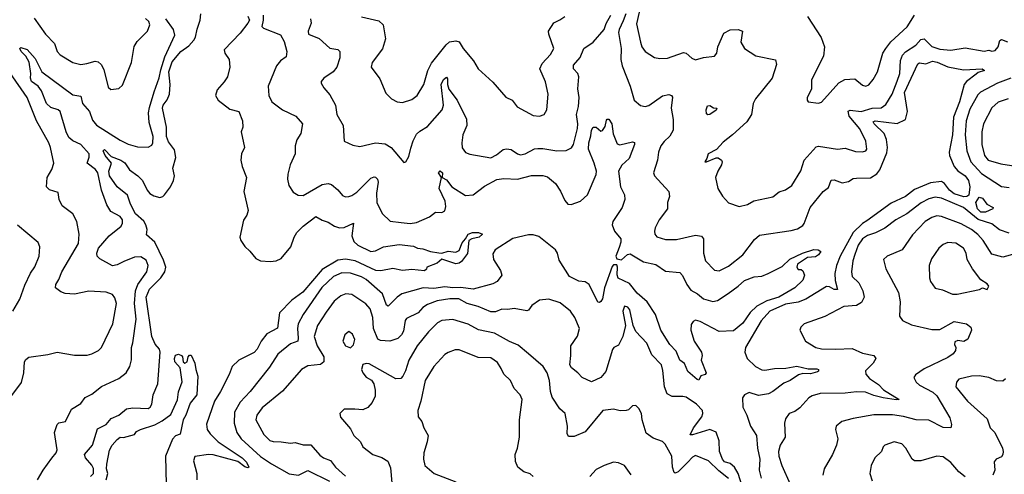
# Model space of a CAD drawing. Extents: x 2133461 to 2293071, y 753526 to 916327.
# Tile 74 of 256: x 2146647 to 2152894, y 823379 to 826267. Entities that reach past the tile are written whole.
import ezdxf

# ---------------------------------------------------------------- set-up
doc = ezdxf.new("R2010")
doc.units = 0

msp = doc.modelspace()

# ---------------------------------------------------------------- linework, layer by layer
at = {"layer": '0CON10XD'}
for points in [[(2147096.7, 823365), (2147115.4, 823385), (2147115, 823416.2), (2147105, 823438.6), (2147063.6, 823483.6), (2147058.5, 823505), (2147108.6, 823565), (2147141.5, 823668.5), (2147195, 823696.1), (2147226.7, 823735), (2147275, 823754.7), (2147325, 823795.4), (2147365, 823802.7), (2147462.6, 823797.4), (2147475.5, 823805), (2147484.6, 823825), (2147494.7, 823885.3), (2147523.1, 823955), (2147539.1, 824155), (2147533.2, 824175), (2147507.2, 824207.2), (2147485.7, 824255), (2147448.4, 824505), (2147471.1, 824555), (2147541.9, 824628.1), (2147566.9, 824665), (2147574.2, 824695), (2147559, 824739), (2147505, 824853.9), (2147450.9, 824900.9), (2147456, 824935), (2147447.2, 824965), (2147435, 824987.4), (2147382.5, 825035), (2147350, 825095), (2147331.9, 825151.9), (2147265, 825204.7), (2147215.9, 825275), (2147212.5, 825305), (2147230, 825355), (2147188.6, 825405), (2147176.7, 825435), (2147185, 825443.3), (2147228.2, 825398.2), (2147288, 825375), (2147315, 825357.5), (2147343.2, 825313.2), (2147396.2, 825275), (2147425.5, 825245.5), (2147455.8, 825185), (2147473.2, 825163.2), (2147498.3, 825148.3), (2147535, 825138.4), (2147555, 825143.8), (2147565, 825153.8), (2147603.8, 825205), (2147623.2, 825245), (2147628.6, 825275), (2147618.3, 825325), (2147637.2, 825392.8), (2147629.6, 825439.6), (2147591.7, 825491.7), (2147577.4, 825525), (2147577.9, 825585), (2147552, 825705), (2147556.8, 825725), (2147582.6, 825757.4), (2147597.8, 825795), (2147601.4, 825855), (2147592.4, 825935), (2147615, 825998.8), (2147668.6, 826065), (2147719.5, 826100.5), (2147752.4, 826137.6), (2147762.8, 826157.2), (2147772.1, 826207.9), (2147792.9, 826265), (2147796, 826304)], [(2148095, 826288.8), (2148104.3, 826265), (2148095, 826244.4), (2148045, 826182.2), (2147943.3, 826076.7), (2147947.5, 826055), (2147976.7, 826015), (2147980.8, 825965), (2147964.4, 825905), (2147945, 825872.2), (2147899.1, 825820.9), (2147888.7, 825785), (2147905.3, 825755), (2147979.2, 825699.2), (2148036.2, 825685), (2148060, 825625), (2148062, 825585), (2148051.4, 825555), (2148073.8, 825455), (2148053.8, 825415), (2148050, 825375), (2148058, 825335), (2148085.8, 825265), (2148069.2, 825175), (2148096, 825055), (2148088.8, 825025), (2148066.1, 824993.9), (2148043.8, 824885), (2148050, 824865), (2148075, 824827.5), (2148107.7, 824797.7), (2148145, 824750), (2148174.5, 824734.5), (2148235, 824731.1), (2148275, 824734.6), (2148305, 824750.8), (2148368.2, 824825), (2148387.9, 824885), (2148405.4, 824914.6), (2148445, 824954.7), (2148525, 825017.5), (2148565, 824994.6), (2148605, 824980.8), (2148644.8, 824954.8), (2148675, 824944.7), (2148705, 824948.1), (2148763.9, 824973.9), (2148754.7, 824895), (2148767.8, 824857.8), (2148791.9, 824835), (2148875, 824795.8), (2148905, 824799.5), (2148955, 824824.7), (2149055, 824840), (2149145, 824828.1), (2149170, 824815), (2149205, 824812.5), (2149252.5, 824795), (2149305.5, 824785.5), (2149325, 824784.5), (2149365, 824796.5), (2149415, 824790.4), (2149435, 824801.9), (2149455, 824850.6), (2149474.7, 824875.3), (2149492.7, 824905), (2149520, 824915), (2149557.5, 824915), (2149583.8, 824905), (2149561.2, 824885), (2149514.5, 824875.5), (2149495.8, 824865), (2149487.8, 824782.2), (2149449.3, 824730.7), (2149435, 824720.9), (2149415, 824717.5), (2149325, 824745.7), (2149295, 824720), (2149230, 824695), (2149227, 824683), (2149215, 824672.5), (2149135, 824680), (2149075, 824673.3), (2149015, 824686.2), (2148937.1, 824672.9), (2148905.5, 824674.5), (2148775, 824734.8), (2148715, 824745.2), (2148665, 824740.6), (2148565, 824681.2), (2148444, 824536), (2148373.1, 824485), (2148295.9, 824405.9), (2148282.2, 824307.8), (2148215, 824271.1), (2148178.8, 824225), (2148153.5, 824175), (2148135, 824152.9), (2148037.5, 824105), (2147995.5, 824065), (2147976.6, 824013.4), (2147921.2, 823905), (2147882.2, 823845), (2147832.1, 823697.9), (2147836.2, 823665), (2147855.7, 823635.7), (2147907.1, 823585), (2148059.1, 823485), (2148085, 823456.7), (2148100.8, 823425), (2148095, 823421.5), (2148075, 823427.8), (2148030.7, 823460.7), (2147875, 823502.6), (2147845, 823504.7), (2147758.1, 823491.9), (2147749.4, 823465), (2147770, 823385), (2147771.1, 823345)], [(2148190.6, 826295), (2148192.6, 826265), (2148183.7, 826223.7), (2148193.6, 826213.6), (2148301.9, 826171.9), (2148325, 826128.8), (2148341.2, 826065), (2148338, 826032), (2148302, 826005), (2148275.5, 825974.5), (2148222.5, 825845), (2148226.7, 825785), (2148246.3, 825746.3), (2148313.8, 825695), (2148398.8, 825655), (2148442, 825605), (2148430.8, 825545), (2148405.7, 825504.3), (2148394.3, 825465), (2148395.6, 825414.4), (2148362.5, 825345), (2148347.5, 825285), (2148346, 825255), (2148354.3, 825215), (2148382.4, 825172.4), (2148413.4, 825153.4), (2148445, 825150), (2148565, 825219.5), (2148605, 825226.9), (2148625, 825220.8), (2148665, 825187.5), (2148695, 825150), (2148715, 825142.5), (2148734.1, 825144.1), (2148755, 825150), (2148785, 825170.9), (2148875, 825260.6), (2148895, 825268.6), (2148905, 825266.5), (2148916.9, 825255), (2148921.6, 825235), (2148911.2, 825165), (2148913.5, 825105), (2148946.8, 825036.8), (2148998.3, 824988.3), (2149068, 824978), (2149125, 824973.5), (2149165, 824978.5), (2149246, 825015), (2149285, 825044), (2149325, 825042.5), (2149345, 825053.8), (2149349.6, 825080.4), (2149345.3, 825115), (2149308.2, 825195), (2149322.5, 825265), (2149304, 825295), (2149315, 825307.5), (2149328.8, 825295), (2149327.5, 825265), (2149355, 825249.4), (2149388.2, 825205), (2149475, 825151.5), (2149525, 825154.5), (2149595, 825210.6), (2149675, 825252.6), (2149718.5, 825258.5), (2149805, 825255.3), (2149895, 825276.6), (2149965, 825277.3), (2149995, 825268.1), (2150046, 825226), (2150078.3, 825178.3), (2150105, 825118.1), (2150125, 825095.5), (2150145, 825093.2), (2150205.7, 825114.3)], [(2148492.6, 826272.6), (2148495.7, 826245), (2148478, 826195), (2148480, 826175), (2148547.9, 826147.9), (2148615, 826085.6), (2148665, 826077.8), (2148678.5, 826065), (2148677.9, 826025), (2148658.2, 825965), (2148635.6, 825935), (2148576, 825895), (2148560, 825875), (2148560, 825865), (2148576.2, 825835), (2148615, 825790), (2148649.5, 825725), (2148658.1, 825665), (2148698.6, 825595), (2148706.4, 825496.4), (2148759.5, 825469.5), (2148805, 825460.8), (2148905, 825484.2), (2148965, 825478.8), (2149003.3, 825455), (2149085, 825360), (2149096.4, 825363.6), (2149115, 825397.5), (2149129.5, 825450.5), (2149143.1, 825496.9), (2149165, 825540.6), (2149185, 825559.1), (2149235, 825587.8), (2149326.8, 825695), (2149335.3, 825725), (2149321.9, 825855), (2149335, 825888.1), (2149355, 825902.5), (2149362.1, 825892.1), (2149361.3, 825855), (2149369.6, 825825), (2149421.5, 825755), (2149481.5, 825635), (2149483.5, 825595), (2149459.4, 825535), (2149451.5, 825485), (2149455, 825453.3), (2149475, 825424.2), (2149502.6, 825412.6), (2149635, 825390.8), (2149671.7, 825408.3), (2149715, 825441.9), (2149735, 825447.8), (2149765, 825441.9), (2149805, 825414.2), (2149825, 825408.6), (2149853.3, 825415), (2149913.4, 825446.6), (2149935, 825450), (2149965, 825450), (2150055, 825433.3), (2150115, 825435.7), (2150147.6, 825452.4), (2150160, 825475), (2150186.6, 825576.6), (2150188.9, 825605), (2150180.5, 825665), (2150192.1, 825715), (2150196.7, 825773.3), (2150187.9, 825827.9), (2150193.9, 825903.9), (2150187.1, 825925), (2150160.3, 825955), (2150160.9, 825979.1), (2150203.4, 826026.6), (2150225.8, 826085), (2150284.7, 826125.3), (2150355, 826204), (2150367.2, 826242.8), (2150396.7, 826295)], [(2148815, 826286.2), (2148925, 826260), (2148954, 826234), (2148967.5, 826145), (2148947.9, 826082.1), (2148884.2, 825995), (2148876.2, 825965), (2148931.3, 825891.3), (2148970.3, 825800.3), (2149005, 825763.8), (2149042.5, 825745), (2149075, 825741.4), (2149135, 825760), (2149169.2, 825785), (2149210, 825855), (2149237.3, 825945), (2149259.9, 825990.1), (2149352.2, 826107.8), (2149374.3, 826125.7), (2149415, 826133.8), (2149435, 826127.5), (2149459.5, 826085), (2149526.2, 826006.2), (2149556.2, 825955), (2149649.7, 825869.7), (2149731.2, 825775), (2149770.8, 825755), (2149803.2, 825713.2), (2149905, 825658.9), (2149945.5, 825654.5), (2149974.6, 825665.4), (2149991.1, 825695), (2149998.9, 825795), (2149982.4, 825872.4), (2149947.1, 825955), (2149961.2, 825988.8), (2150015, 826046), (2150035.5, 826084.5), (2150003.8, 826175), (2150002.3, 826195), (2150035, 826247.3), (2150074.7, 826265.3), (2150105, 826287.8)], [(2150492, 826305), (2150475, 826260.6), (2150450, 826205), (2150447, 826185), (2150462.5, 826085), (2150460.6, 826015), (2150469.3, 825975), (2150520, 825845), (2150546.2, 825755), (2150585, 825722), (2150615, 825715.8), (2150637.8, 825722.2), (2150725, 825783.3), (2150765, 825792), (2150783.3, 825785), (2150788, 825775), (2150781.1, 825705), (2150793.3, 825633.3), (2150792.9, 825565), (2150771.8, 825528.2), (2150735.9, 825494.1), (2150715.6, 825465), (2150700, 825425), (2150692.9, 825375), (2150668.9, 825295), (2150674.4, 825275), (2150764.5, 825175), (2150770.5, 825145), (2150757.1, 825105), (2150756.9, 825065), (2150704.4, 824995.6), (2150677.8, 824945), (2150674.1, 824924.1), (2150677.5, 824905), (2150688.8, 824888.8), (2150745, 824871.2), (2150815, 824870.9), (2150935, 824899.4), (2150972.1, 824892.1), (2150984.3, 824875), (2150984.5, 824784.5), (2150998, 824735), (2151055, 824675.8), (2151085, 824671.9), (2151145, 824701.5), (2151235, 824773.5), (2151309.1, 824870.8), (2151341.6, 824898.4), (2151541.7, 824928.3), (2151581.7, 824938.3), (2151615, 824960), (2151625, 824972.5), (2151662.7, 825075), (2151744.5, 825175), (2151778.7, 825201.3), (2151795, 825247.1), (2151815, 825249.1), (2151865, 825231.5), (2151905, 825240.4), (2151935, 825257.7), (2151955, 825261.3), (2152045, 825262.9), (2152085, 825288.8), (2152105, 825313.5), (2152149.3, 825420.7), (2152152.5, 825455), (2152147.2, 825507.2), (2152132.5, 825545), (2152067.3, 825605), (2152062.4, 825617.6), (2152075, 825625.2), (2152215, 825607.5), (2152266.2, 825633.8), (2152279.6, 825685), (2152261.2, 825805), (2152345, 825986.9), (2152355, 825993.5), (2152395, 825986.7), (2152437.2, 826002.8), (2152467.1, 825997.1), (2152535, 825966.9), (2152635, 825948.3), (2152754.3, 825954.3), (2152768.8, 825945), (2152728.1, 825931.9), (2152715, 825920.5), (2152654, 825875), (2152640, 825855), (2152608.8, 825745), (2152572.3, 825647.7), (2152565.9, 825535), (2152544.3, 825425), (2152546.3, 825405), (2152575, 825334.6), (2152598.1, 825308.1), (2152645, 825275.8), (2152666.4, 825245), (2152675.2, 825204.8), (2152667.7, 825152.3), (2152656.6, 825143.4), (2152637.4, 825142.6), (2152575, 825160.2), (2152545.8, 825185), (2152515, 825227.1), (2152495, 825238.9), (2152425, 825230.3), (2152325, 825187.8), (2152266.2, 825145), (2152175, 825102), (2152021, 824989), (2151995, 824972.7), (2151934.4, 824915), (2151852, 824765), (2151829.6, 824705), (2151819.2, 824655), (2151820.9, 824610.9), (2151835.8, 824554.2), (2151815, 824553.1), (2151785, 824571.2), (2151765, 824571.8), (2151635, 824491.7), (2151585, 824473.8), (2151505, 824460.2), (2151405.6, 824415), (2151351.5, 824355), (2151252.5, 824185), (2151247.5, 824155), (2151262, 824115), (2151316, 824065), (2151355, 824042.2), (2151375, 824040), (2151435, 824052.2), (2151507.3, 824052.7), (2151577.4, 824067.4), (2151650.4, 824050.4), (2151705, 824049.4), (2151716, 824045), (2151715.8, 824035), (2151709.4, 824030.6), (2151665, 824016.8), (2151615, 824019.6), (2151588.3, 824011.7), (2151535, 823975.8), (2151495, 823958.5), (2151425.2, 823904.8), (2151398.7, 823891.3), (2151335, 823880), (2151275, 823900), (2151245.6, 823885), (2151233.6, 823865), (2151235.4, 823805), (2151260.3, 823755), (2151283.8, 823685), (2151321.1, 823625), (2151326.9, 823545), (2151342.1, 823475), (2151337.7, 823405), (2151351.5, 823355)], [(2150578.1, 826315), (2150561.3, 826241.3), (2150585.3, 826125), (2150594.3, 826094.2), (2150614.7, 826064.7), (2150675, 826028.1), (2150708.8, 826021.2), (2150756.3, 826023.7), (2150858.9, 826058.9), (2150876, 826055), (2150912.1, 826022.1), (2150935, 826012.9), (2150985, 826027.5), (2151055, 826036.2), (2151069.2, 826055), (2151076.9, 826095), (2151115, 826182), (2151155, 826203.1), (2151205.6, 826205.6), (2151233.3, 826195), (2151221.4, 826125), (2151245, 826084.3), (2151318, 826038), (2151442.2, 826012.2), (2151448, 825982), (2151420, 825895), (2151314.5, 825765), (2151301.2, 825735), (2151289.1, 825665), (2151260.8, 825619.2), (2151170, 825535), (2151109.7, 825490.3), (2151067.1, 825442.9), (2151014.3, 825415.7), (2151007.5, 825385), (2150993.3, 825365), (2151005, 825363.8), (2151065, 825389.2), (2151079.2, 825389.2), (2151100, 825375), (2151104, 825365), (2151100, 825345), (2151076.2, 825305), (2151061.4, 825265), (2151076.7, 825195), (2151105.9, 825145.9), (2151144.2, 825104.2), (2151211.2, 825081.2), (2151265, 825092.5), (2151305, 825117.1), (2151425, 825141.9), (2151465, 825172.9), (2151505, 825185.8), (2151545, 825214.2), (2151602.4, 825307.6), (2151623.1, 825375), (2151700.9, 825459.1), (2151715, 825462.9), (2151835, 825444.3), (2151885, 825450.6), (2151950.6, 825430.6), (2151995, 825427.5), (2152015, 825434.2), (2152022.5, 825445), (2152014.4, 825495), (2151977.5, 825575), (2151910.3, 825655), (2151903.2, 825686.8), (2151915, 825693.5), (2151985, 825683.1), (2152055, 825704.4), (2152112.9, 825707.1), (2152142.3, 825727.7), (2152181.6, 825795), (2152215, 825875.8), (2152230.8, 825925), (2152235, 826007.5), (2152247.7, 826042.3), (2152266.2, 826063.8), (2152332.1, 826105), (2152365, 826140.9), (2152385, 826145.5), (2152435, 826096.2), (2152485, 826079.1), (2152555, 826074.5), (2152645, 826088.6), (2152765, 826068.1), (2152795, 826073.8), (2152815, 826067.1), (2152835, 826070.5), (2152854.6, 826095), (2152866, 826134), (2152875, 826141.1), (2152915, 826125.6)], [(2151645, 826286.7), (2151732.5, 826155), (2151752.5, 826095), (2151747.1, 826035), (2151670, 825885), (2151670, 825825), (2151642, 825772), (2151642.5, 825755), (2151650, 825745), (2151715, 825736.2), (2151735, 825744), (2151843.7, 825866.3), (2151882.3, 825887.7), (2151945, 825891.9), (2151995, 825850.8), (2152015, 825844), (2152035, 825854), (2152062.1, 825887.9), (2152090, 825935), (2152123.6, 826053.6), (2152141.2, 826085), (2152173.5, 826126.5), (2152277.9, 826222.1), (2152324.4, 826295.6)], [(2146760, 823345), (2146795, 823406.2), (2146851.7, 823481.7), (2146878.6, 823515), (2146884.3, 823535), (2146868.5, 823645), (2146885, 823696.2), (2146895, 823706), (2146937.5, 823715), (2146975, 823793.3), (2147035, 823830), (2147062.1, 823867.9), (2147105, 823888.6), (2147165, 823938.1), (2147275, 823988.6), (2147321.9, 824025), (2147345.5, 824065), (2147356.6, 824106.6), (2147356.2, 824185), (2147365.3, 824215), (2147385.3, 824365), (2147375.2, 824465.2), (2147382, 824545), (2147396.5, 824585), (2147453.5, 824665), (2147462.5, 824705), (2147449.4, 824739.4), (2147415, 824760.9), (2147375, 824758.7), (2147308, 824732), (2147265, 824710), (2147235, 824703.3), (2147155, 824748), (2147139.2, 824765), (2147136.9, 824785), (2147146.9, 824815), (2147215, 824894.5), (2147290.6, 824955), (2147299.5, 824975), (2147298.1, 824995), (2147285, 825017.1), (2147225, 825049.5), (2147200.3, 825090.3), (2147165.6, 825185), (2147142.3, 825295), (2147128.5, 825315), (2147074.4, 825355), (2147087.2, 825395), (2147087.1, 825415), (2147035, 825473.9), (2146985, 825497.5), (2146959, 825519), (2146941.6, 825555), (2146904.1, 825684.1), (2146890, 825695), (2146845, 825709.8), (2146818, 825735), (2146785.2, 825815.2), (2146763.1, 825845), (2146722.6, 825875), (2146716, 825895), (2146716.8, 825925), (2146707.6, 825997.6), (2146685.3, 826035.3), (2146657.1, 826065), (2146648.8, 826085), (2146655, 826091.2), (2146695, 826078.5), (2146745, 826020.5), (2146787.5, 825935), (2146985, 825790.8), (2147035, 825781.4), (2147045.3, 825735), (2147089.8, 825685), (2147108.6, 825628.6), (2147135, 825598), (2147285, 825502.1), (2147335, 825476.5), (2147395, 825460), (2147462.7, 825457.3), (2147485, 825471.2), (2147492.5, 825485), (2147493.1, 825525), (2147469.1, 825615), (2147464.6, 825675), (2147469.5, 825710.5), (2147500.4, 825809.6), (2147531.9, 825898.1), (2147541.5, 825948.5), (2147568.5, 826031.5), (2147632.1, 826167.9), (2147622.8, 826205), (2147575, 826272.5)], [(2146737.9, 826277.9), (2146810, 826175), (2146866.9, 826116.9), (2146885, 826066.2), (2146904, 826045), (2146985, 825995.8), (2147035, 825982.5), (2147071.9, 825988.1), (2147125, 826004.3), (2147145, 825999.4), (2147163.4, 825983.4), (2147180.5, 825950.5), (2147208.3, 825838.3), (2147224.3, 825824.3), (2147275, 825830), (2147299.7, 825850.3), (2147356.7, 825995), (2147373.8, 826096.2), (2147391.2, 826128.8), (2147457.5, 826195), (2147471.9, 826235), (2147465.6, 826255), (2147445.6, 826275)], [(2146565, 823837.5), (2146657.7, 823962.3), (2146673.1, 824025), (2146678, 824095), (2146685, 824108.8), (2146705, 824123.8), (2146825, 824140), (2146885, 824155.6), (2146995, 824135.7), (2147075, 824137.1), (2147105, 824144.3), (2147146, 824165), (2147165, 824184), (2147237.8, 824335), (2147261.8, 824465), (2147250.7, 824500.7), (2147235, 824520.8), (2147195, 824536.2), (2147085, 824543.2), (2146995, 824524), (2146935, 824528.9), (2146908, 824538), (2146874.3, 824565), (2146875.7, 824585), (2146895, 824616), (2146913.8, 824665), (2147020.4, 824845), (2147024.4, 824904.4), (2147009.4, 824985), (2146984.3, 825035), (2146915.6, 825085), (2146897.1, 825125), (2146890, 825170), (2146835.5, 825185.5), (2146817.1, 825205), (2146820.9, 825265), (2146850, 825315), (2146864.4, 825355), (2146842.9, 825455), (2146831.9, 825485), (2146753.8, 825625), (2146695, 825773.1), (2146585, 825932.5)], [(2152935, 825895.9), (2152850, 825865), (2152743.1, 825806.9), (2152725, 825790.9), (2152675, 825698.1), (2152651.6, 825625), (2152646.4, 825536.3), (2152655.7, 825435), (2152681.3, 825365), (2152749.2, 825289.2), (2152875, 825208.5), (2152925, 825200.9)], [(2151012, 825662), (2151005, 825670), (2151001.2, 825695), (2151010.7, 825719.3), (2151025, 825722.5), (2151048.3, 825708.3), (2151070, 825705), (2151065, 825692.5), (2151025, 825664.2), (2151012, 825662)], [(2152917.5, 825765), (2152855, 825743.8), (2152815, 825708.1), (2152762.8, 825605), (2152751.6, 825555), (2152752.2, 825475), (2152768.6, 825405), (2152791.8, 825375), (2152870.8, 825350.8), (2152966.9, 825336.9)], [(2150205.7, 825114.3), (2150250, 825155), (2150305.4, 825284.6), (2150306.2, 825305), (2150290.7, 825355), (2150254.7, 825445), (2150256.9, 825485), (2150271.1, 825528.9), (2150273.9, 825565), (2150285, 825584), (2150305, 825583.8), (2150335, 825560), (2150345, 825563.3), (2150361.7, 825588.3), (2150370.7, 825629.3), (2150375, 825635.7), (2150385, 825635.7), (2150403.3, 825605), (2150413.1, 825543.1), (2150438.3, 825478.3), (2150455, 825473.3), (2150535, 825491.2), (2150547.3, 825487.3), (2150547.5, 825475), (2150513.3, 825385), (2150466.6, 825343.4), (2150445.3, 825304.7), (2150458.2, 825205), (2150483.1, 825155), (2150486.7, 825125), (2150469.5, 825075), (2150410.5, 824985), (2150405.5, 824965), (2150420.5, 824925), (2150460.3, 824875), (2150461.2, 824855), (2150449.7, 824820.3), (2150429.1, 824765), (2150435, 824748.8), (2150465, 824742.9), (2150503.3, 824776.7), (2150519.7, 824779.7), (2150605, 824729.2), (2150683, 824713), (2150745, 824669.6), (2150835, 824661.9), (2150852.6, 824642.6), (2150878.9, 824585), (2150905, 824549.7), (2150946.9, 824526.9), (2150985, 824493.4), (2151045, 824476.5), (2151075, 824484.1), (2151142, 824528), (2151205.9, 824574.1), (2151245, 824611.4), (2151305.8, 824634.2), (2151355, 824638), (2151395, 824654.2), (2151485, 824700.4), (2151533.4, 824746.6), (2151614.4, 824784.4), (2151685, 824806.7), (2151713.3, 824805), (2151730, 824795), (2151716, 824774), (2151695, 824760.8), (2151645, 824757.5), (2151582, 824715), (2151577.5, 824695), (2151585, 824680), (2151605, 824680), (2151615, 824672.5), (2151626.2, 824645), (2151615, 824613.3), (2151565.6, 824565), (2151463.3, 824505), (2151388.2, 824481.8), (2151323.5, 824446.5), (2151282.3, 824407.7), (2151235, 824340), (2151175, 824290.3), (2151085, 824285.6), (2150965, 824350.9), (2150935, 824357.8), (2150919.6, 824350.4), (2150908, 824332), (2150905.5, 824295), (2150926.2, 824226.2), (2150972.5, 824155), (2150976, 824134), (2150970, 824105), (2151001.2, 824025), (2150995, 824013.8), (2150968.8, 824005), (2150955, 823977.5), (2150945, 823982), (2150885, 824033.1), (2150864.1, 824084.1), (2150850, 824095), (2150834.8, 824104.8), (2150812.3, 824162.3), (2150772.2, 824205), (2150715, 824294.7), (2150680.7, 824395), (2150628.8, 824475), (2150565, 824529.8), (2150515, 824590.5), (2150444.2, 824625), (2150437.5, 824647.5), (2150439.6, 824695), (2150435, 824709.5), (2150415, 824710.4), (2150405, 824699.4), (2150358.1, 824565), (2150345, 824494.2), (2150335, 824476.9), (2150325, 824470), (2150315, 824472.5), (2150260.9, 824585), (2150235, 824601.4), (2150195, 824606.9), (2150135, 824635.2), (2150070.6, 824740.6), (2150059.3, 824785), (2150047.1, 824805), (2149940.7, 824890.8), (2149905, 824900), (2149875, 824899.7), (2149775, 824877.5), (2149663.3, 824805), (2149649.5, 824780.5), (2149652.7, 824745), (2149696.5, 824675), (2149705.6, 824645), (2149676.9, 824605), (2149649.6, 824590.4), (2149525, 824555.9), (2149445, 824566.1), (2149395, 824563.7), (2149345, 824569.5), (2149275, 824558.8), (2149206.7, 824563.3), (2149071.1, 824525), (2149042.5, 824505), (2148985, 824447.5), (2148975, 824454), (2148947.8, 824525), (2148845, 824616.8), (2148815, 824633.4), (2148745, 824656.6), (2148691.5, 824658.5), (2148637.1, 824635), (2148564.8, 824565.2), (2148444.7, 824395), (2148414.3, 824335.7), (2148409.2, 824305), (2148414.7, 824245.3), (2148410.6, 824225), (2148365, 824207.7), (2148285, 824142.9), (2148230.9, 824059.2), (2148108.5, 823905), (2148045, 823838.1), (2148009.6, 823775), (2148008.2, 823705), (2148023.8, 823645), (2148051.1, 823605), (2148175, 823493.2), (2148245, 823445.4), (2148356.7, 823383.3), (2148415, 823373.3), (2148475, 823404), (2148612.2, 823335)], [(2152925, 824910.2), (2152862.9, 824932.9), (2152815, 824969.7), (2152727.5, 824997.5), (2152635, 825074), (2152495, 825133.4), (2152455, 825140.3), (2152415, 825129.4), (2152366, 825104), (2152275.5, 825035), (2152205, 824995.4), (2152135, 824942.9), (2152076.2, 824913.8), (2152025, 824897), (2151995, 824875.3), (2151966.1, 824835), (2151944.7, 824774.7), (2151932.6, 824735), (2151924.6, 824665)], [(2152745, 825044), (2152723, 825065), (2152714.2, 825105), (2152735, 825138.9), (2152755, 825133.5), (2152782, 825095), (2152823.8, 825075), (2152820, 825065), (2152775, 825044.8), (2152745, 825044)], [(2152620.2, 824969.8), (2152495, 825018), (2152465, 825020.8), (2152435, 825011.2), (2152392.5, 824985), (2152310.4, 824899.6), (2152245, 824805.6), (2152150, 824765), (2152128, 824745), (2152141.1, 824685), (2152222.2, 824535), (2152232.2, 824475), (2152229.2, 824385), (2152247, 824357), (2152305, 824329.2), (2152435, 824298.9), (2152485, 824299.4), (2152575, 824350), (2152655, 824336), (2152681.2, 824315), (2152686.7, 824295), (2152661.7, 824238.3), (2152636.4, 824223.6), (2152598.8, 824228.8), (2152580, 824220), (2152576.9, 824205), (2152585.5, 824185), (2152584.5, 824165), (2152568.5, 824145), (2152535, 824120.7), (2152385, 824050), (2152329.5, 824010.5), (2152318.8, 823995), (2152333.8, 823965), (2152356.3, 823946.3), (2152440.6, 823900.6), (2152465, 823877.3), (2152547.3, 823737.3), (2152558.6, 823695), (2152554.2, 823675.8), (2152505, 823677.9), (2152415, 823722.9), (2152335, 823725.4), (2152255, 823747.1), (2152185, 823758), (2152065, 823757.5), (2151935, 823734.4), (2151863.3, 823715), (2151826.2, 823685), (2151822.5, 823665), (2151836.9, 823605), (2151828.9, 823565), (2151804.4, 823505), (2151750, 823415), (2151742.5, 823375)], [(2146604.1, 824415.9), (2146647.2, 824492.8), (2146679.1, 824580.9), (2146715, 824656.2), (2146742.6, 824697.4), (2146770, 824765), (2146773.9, 824823.9), (2146765, 824852.5), (2146632.8, 824962.8)], [(2152968.1, 824781.9), (2152885, 824758.2), (2152815, 824777.8), (2152758.8, 824865), (2152725, 824903.8), (2152686.5, 824935), (2152620.2, 824969.8)], [(2152565, 824524.3), (2152595, 824524.4), (2152735.7, 824554.3), (2152755, 824563.3), (2152785, 824553.3), (2152796, 824575), (2152785, 824590), (2152745, 824613.8), (2152691.5, 824685), (2152658.2, 824745), (2152650.9, 824785), (2152634.3, 824815), (2152586.7, 824846.7), (2152535, 824851.9), (2152505, 824838.6), (2152477.5, 824815), (2152431.9, 824748.1), (2152417.8, 824705), (2152418.3, 824628.3), (2152426, 824605), (2152455, 824562), (2152500.9, 824550.9), (2152565, 824524.3)], [(2151924.6, 824665), (2151928.1, 824635), (2151971.5, 824595), (2151996.7, 824545), (2152004, 824505), (2151988.3, 824471.7), (2151955, 824451.8), (2151876.2, 824445), (2151755, 824382.9), (2151625, 824335.7), (2151603.8, 824315), (2151596.7, 824295), (2151633.3, 824225), (2151697.5, 824185), (2151735, 824177.5), (2151825, 824173.9), (2151927.9, 824177.9), (2151995, 824149.6), (2152066.2, 824135), (2152078.8, 824115), (2152061.4, 824085), (2152013.7, 824036.3), (2152014.3, 824015), (2152038.7, 823988.7), (2152095, 823950), (2152126.3, 823916.3), (2152227.5, 823855), (2152207.8, 823852.2), (2152125.3, 823865.3), (2152065, 823880), (2152012.1, 823902.1), (2151955, 823904.3), (2151885, 823894.1), (2151725, 823891.8), (2151675, 823877.5), (2151654.2, 823865), (2151597.4, 823802.6), (2151565, 823778.1), (2151528.8, 823765), (2151505, 823732.5), (2151499.2, 823705), (2151502.9, 823615), (2151472.2, 823565), (2151461.5, 823525), (2151463.1, 823495), (2151482.5, 823435), (2151536.2, 823316.2)], [(2151230, 823305), (2151205.6, 823385), (2151182, 823425), (2151155, 823448.7), (2151118, 823458), (2151105.4, 823475), (2151086.9, 823525), (2151085, 823592.5), (2151065, 823648.2), (2151025, 823664.1), (2150915, 823629.5), (2150900.5, 823630.5), (2150921.8, 823675), (2150974.7, 823745), (2150981.9, 823765), (2150978.9, 823785), (2150940.6, 823825), (2150875, 823869.4), (2150855, 823874.3), (2150786.9, 823873.1), (2150755, 823890), (2150738.5, 823935), (2150728.1, 824038.1), (2150718.9, 824075), (2150658.3, 824138.3), (2150625, 824212), (2150556.8, 824286.8), (2150540, 824325), (2150517.1, 824425), (2150505, 824440.8), (2150485, 824447.5), (2150474.1, 824415), (2150490.8, 824325), (2150473.5, 824255), (2150445, 824198.8), (2150416.7, 824185), (2150408.1, 824171.9), (2150365, 824033.3), (2150335, 823994.3), (2150275, 823966.7), (2150215, 823993.8), (2150188.8, 824025), (2150148.6, 824055), (2150137.5, 824075), (2150144.5, 824135), (2150143.1, 824195), (2150185, 824256.2), (2150197.9, 824305), (2150168.6, 824375), (2150141.2, 824415), (2150075, 824469.2), (2150005, 824492.5), (2149945, 824486.2), (2149897.2, 824452.8), (2149875, 824422), (2149865, 824417.5), (2149785, 824432), (2149744.3, 824425.7), (2149705, 824428.9), (2149665, 824411.8), (2149635, 824412.2), (2149555, 824445.9), (2149485, 824464.7), (2149433.8, 824493.8), (2149375, 824493.7), (2149295, 824482.1), (2149235, 824459.1), (2149205, 824438.7), (2149174.8, 824405.2), (2149100, 824370), (2149092.9, 824357.1), (2149082, 824288), (2149070, 824265), (2149045, 824242.3), (2148995, 824224.7), (2148935, 824228.9), (2148918.8, 824238.8), (2148891.1, 824305), (2148888.4, 824375), (2148871, 824431), (2148842.9, 824462.9), (2148755, 824521.8), (2148716.3, 824526.3), (2148685, 824513.5), (2148641.3, 824478.7), (2148591.4, 824408.6), (2148536.9, 824325), (2148516.1, 824255), (2148533.2, 824195), (2148577.3, 824125), (2148576.8, 824093.2), (2148555, 824077.8), (2148475, 824068.2), (2148435.7, 824045), (2148315, 823907.8), (2148185, 823802.2), (2148151.1, 823755), (2148145.5, 823725), (2148195, 823631.9), (2148233.7, 823593.7), (2148255, 823586.9), (2148305, 823586.8), (2148365, 823577.7), (2148395, 823582.5), (2148445, 823566.9), (2148495, 823567.1), (2148551.3, 823501.3), (2148575, 823484.5), (2148618.1, 823468.1), (2148651.5, 823425), (2148715, 823368.4)], [(2151143, 823353), (2151081.6, 823401.6), (2151017.1, 823465), (2150935, 823498.1), (2150915, 823488.5), (2150884, 823455), (2150825, 823395.6), (2150805, 823386), (2150800, 823390), (2150789.3, 823425), (2150785.3, 823495), (2150741.9, 823571.9), (2150725, 823588.1), (2150665, 823609.2), (2150621.7, 823641.7), (2150596, 823725), (2150592, 823765), (2150575, 823796.7), (2150555, 823816.7), (2150535, 823813.8), (2150510.3, 823789.7), (2150495, 823784.2), (2150456.4, 823783.6), (2150415, 823793.3), (2150346.2, 823785), (2150235, 823648.6), (2150165, 823620), (2150129.3, 823619.3), (2150119.3, 823639.3), (2150122, 823685), (2150108, 823765), (2150073.8, 823795), (2150025, 823870), (2150015.3, 823905), (2150008.5, 823975), (2149992.7, 824025), (2149968.1, 824065), (2149875, 824144.3), (2149809.8, 824199.8), (2149755, 824222.1), (2149660, 824275), (2149557.1, 824297.1), (2149492.6, 824332.6), (2149395, 824363.8), (2149325, 824357.1), (2149298.7, 824341.3), (2149240.5, 824285), (2149168.8, 824195), (2149116.2, 824105), (2149094.1, 824035.9), (2149077.9, 824002.1), (2149065, 823988.9), (2149033.8, 823985), (2148865, 824081.2), (2148845, 824083.3), (2148824, 824076), (2148816.2, 824045), (2148824.5, 824024.5), (2148845, 823996.2), (2148878.3, 823978.3), (2148893.2, 823953.2), (2148901.9, 823915), (2148902.5, 823875), (2148884.2, 823835), (2148855, 823804), (2148825, 823790), (2148774.2, 823794.2), (2148705, 823793.8), (2148678.8, 823765), (2148681.7, 823741.7), (2148745, 823668.8), (2148767.5, 823625), (2148808.6, 823585), (2148825, 823553.8), (2148886.7, 823505), (2148945.3, 823485.3), (2148982.5, 823462.5), (2149000.3, 823420.3), (2149007.8, 823325)], [(2148745, 824183.8), (2148765, 824202.5), (2148772.5, 824235), (2148759.1, 824269.1), (2148735, 824286), (2148710, 824265), (2148697.5, 824225), (2148715, 824196.2), (2148745, 824183.8)], [(2149905, 823366.2), (2149885, 823382), (2149845, 823396.2), (2149806.7, 823425), (2149791.7, 823461.7), (2149789.4, 823505), (2149804.4, 823545), (2149818.9, 823615), (2149817.3, 823725), (2149834.3, 823855), (2149822.5, 823885), (2149785, 823923.8), (2149760.6, 823975), (2149718.1, 824015), (2149701.3, 824051.3), (2149678.9, 824088.9), (2149635, 824118.6), (2149555, 824121.8), (2149435, 824170), (2149410.6, 824169.4), (2149365, 824152.5), (2149345, 824140), (2149274.4, 824065), (2149219.1, 823975), (2149192.5, 823845), (2149172.5, 823785), (2149176, 823745), (2149199.2, 823715), (2149210, 823675), (2149238.6, 823625), (2149233.1, 823585), (2149210.9, 823515), (2149208.9, 823475), (2149217.5, 823435), (2149275.6, 823385.6), (2149415, 823330.8)], [(2147196, 823344), (2147206.3, 823383.7), (2147198.2, 823415), (2147199.1, 823445), (2147217.3, 823532.7), (2147234.2, 823565), (2147265, 823600), (2147285, 823616), (2147306.1, 823613.9), (2147375, 823632.5), (2147388.3, 823651.7), (2147413.3, 823665), (2147505, 823693.5), (2147551.1, 823718.9), (2147605, 823760), (2147647.5, 823852.5), (2147655, 823903.8), (2147677.8, 823967.8), (2147665.8, 824055), (2147630.7, 824095), (2147628.2, 824115), (2147635, 824137.1), (2147655, 824142.5), (2147673.6, 824133.6), (2147680.8, 824125), (2147684.5, 824094.5), (2147695, 824086), (2147708.6, 824095), (2147715, 824126.7), (2147725, 824136.2), (2147735, 824136.2), (2147758.1, 824085), (2147764.4, 824045), (2147777, 824003), (2147771.4, 823885), (2147727.6, 823832.4), (2147701.6, 823755), (2147684.6, 823725), (2147665.7, 823634.3), (2147635, 823622.9), (2147616.4, 823603.6), (2147571.9, 823495), (2147575.5, 823315)], [(2152901.2, 823985), (2152885, 823971.2), (2152845, 823972.5), (2152795, 823994.4), (2152735, 824004.3), (2152685, 824003.3), (2152605, 823984), (2152590.8, 823965), (2152586, 823935), (2152660, 823845), (2152785, 823732.5), (2152803.8, 823675), (2152834.4, 823644.4), (2152882.5, 823545), (2152887.5, 823525), (2152884.1, 823505.9), (2152875, 823491.2), (2152842.5, 823475), (2152830.5, 823459.5), (2152834, 823405), (2152820, 823375)], [(2152644.5, 823364.5), (2152604.3, 823394.3), (2152555, 823453.8), (2152505, 823491.2), (2152465, 823493.8), (2152365, 823465.8), (2152325, 823465.8), (2152308.8, 823475), (2152268.8, 823545), (2152242.7, 823572.7), (2152195, 823585.7), (2152135.7, 823564.3), (2152125, 823553.3), (2152114, 823525), (2152072, 823485), (2152049.2, 823435), (2152041.4, 823385), (2152055, 823338.8)], [(2150525.7, 823375.7), (2150485, 823435.7), (2150445, 823451.4), (2150415, 823455.8), (2150355, 823435.7), (2150305, 823410.8), (2150263.7, 823366.3)]]:
    msp.add_lwpolyline(points, dxfattribs=at)

doc.saveas('drawing.dxf')
